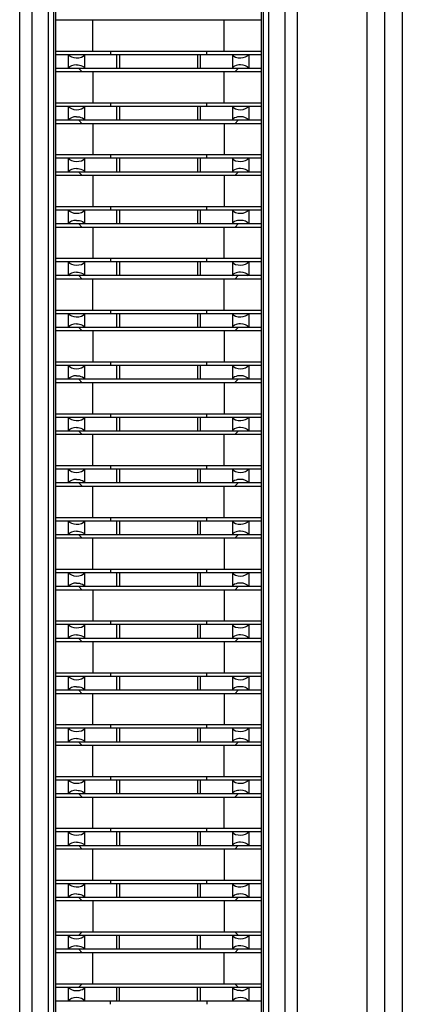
# Model space of a CAD drawing. Header units: inches. Extents: x 0.2 to 16.8, y 0.2 to 10.8.
# Tile 4 of 23: x 3.161 to 3.379, y 4.327 to 4.888. Entities that reach past the tile are written whole.
import ezdxf

# ---------------------------------------------------------------- set-up
doc = ezdxf.new("R2010")
doc.units = ezdxf.units.IN
doc.header["$LTSCALE"] = 0.935
doc.header["$MEASUREMENT"] = 0
doc.layers.get('0').update_dxf_attribs({"linetype": 'CONTINUOUS'})

msp = doc.modelspace()

# ---------------------------------------------------------------- linework, layer by layer
at = {"color": 9, "linetype": 'CONTINUOUS'}
for p, q in [((3.35864, 3.7165), (3.35864, 7.31143)), ((3.16053, 3.75432), (3.16053, 7.27361)), ((3.31882, 7.27361), (3.31882, 3.75432)), ((3.16761, 3.76139), (3.16761, 7.26654)), ((3.31175, 7.26654), (3.31175, 3.76139)), ((3.17679, 7.25735), (3.17679, 3.77058)), ((3.30256, 3.77058), (3.30256, 7.25735)), ((3.19759, 4.86058), (3.19759, 4.86814)), ((3.21573, 4.86836), (3.21573, 4.86037)), ((3.26362, 4.86037), (3.26362, 4.86836)), ((3.28177, 4.86814), (3.28177, 4.86058)), ((3.19759, 4.83105), (3.19759, 4.83861)), ((3.21573, 4.83883), (3.21573, 4.83084)), ((3.26362, 4.83084), (3.26362, 4.83883)), ((3.28177, 4.83861), (3.28177, 4.83105)), ((3.19759, 4.80153), (3.19759, 4.80908)), ((3.21573, 4.8093), (3.21573, 4.80131)), ((3.26362, 4.80131), (3.26362, 4.8093)), ((3.28177, 4.80908), (3.28177, 4.80153)), ((3.21573, 4.77977), (3.21573, 4.77178)), ((3.26362, 4.77178), (3.26362, 4.77977)), ((3.19759, 4.772), (3.19759, 4.77956)), ((3.28177, 4.77956), (3.28177, 4.772)), ((3.19759, 4.74247), (3.19759, 4.75003)), ((3.21573, 4.75025), (3.21573, 4.74225)), ((3.26362, 4.74225), (3.26362, 4.75025)), ((3.28177, 4.75003), (3.28177, 4.74247)), ((3.19759, 4.71299), (3.19759, 4.72054)), ((3.21573, 4.72076), (3.21573, 4.71277)), ((3.26362, 4.71277), (3.26362, 4.72076)), ((3.28177, 4.72054), (3.28177, 4.71299)), ((3.19759, 4.68346), (3.19759, 4.69102)), ((3.21573, 4.69123), (3.21573, 4.68324)), ((3.26362, 4.68324), (3.26362, 4.69123)), ((3.28177, 4.69102), (3.28177, 4.68346)), ((3.19759, 4.65393), (3.19759, 4.66149)), ((3.21573, 4.66171), (3.21573, 4.65371)), ((3.26362, 4.65371), (3.26362, 4.66171)), ((3.28177, 4.66149), (3.28177, 4.65393)), ((3.19759, 4.6244), (3.19759, 4.63196)), ((3.21573, 4.63218), (3.21573, 4.62419)), ((3.26362, 4.62419), (3.26362, 4.63218)), ((3.28177, 4.63196), (3.28177, 4.6244)), ((3.19759, 4.59487), (3.19759, 4.60243)), ((3.21573, 4.60265), (3.21573, 4.59466)), ((3.26362, 4.59466), (3.26362, 4.60265)), ((3.28177, 4.60243), (3.28177, 4.59487)), ((3.19759, 4.56535), (3.19759, 4.57291)), ((3.21573, 4.57312), (3.21573, 4.56513)), ((3.26362, 4.56513), (3.26362, 4.57312)), ((3.28177, 4.57291), (3.28177, 4.56535)), ((3.19759, 4.53582), (3.19759, 4.54338)), ((3.21573, 4.5436), (3.21573, 4.5356)), ((3.26362, 4.5356), (3.26362, 4.5436)), ((3.28177, 4.54338), (3.28177, 4.53582)), ((3.19759, 4.50629), (3.19759, 4.51385)), ((3.21573, 4.51407), (3.21573, 4.50608)), ((3.26362, 4.50608), (3.26362, 4.51407)), ((3.28177, 4.51385), (3.28177, 4.50629)), ((3.19759, 4.47676), (3.19759, 4.48432)), ((3.21573, 4.48454), (3.21573, 4.47655)), ((3.26362, 4.47655), (3.26362, 4.48454)), ((3.28177, 4.48432), (3.28177, 4.47676)), ((3.19759, 4.44724), (3.19759, 4.4548)), ((3.21573, 4.45501), (3.21573, 4.44702)), ((3.26362, 4.44702), (3.26362, 4.45501)), ((3.28177, 4.4548), (3.28177, 4.44724)), ((3.19759, 4.41771), (3.19759, 4.42527)), ((3.21573, 4.42549), (3.21573, 4.41749)), ((3.26362, 4.41749), (3.26362, 4.42549)), ((3.28177, 4.42527), (3.28177, 4.41771)), ((3.19759, 4.38818), (3.19759, 4.39574)), ((3.21573, 4.39596), (3.21573, 4.38797)), ((3.26362, 4.38797), (3.26362, 4.39596)), ((3.28177, 4.39574), (3.28177, 4.38818)), ((3.19759, 4.35865), (3.19759, 4.36621)), ((3.21573, 4.36643), (3.21573, 4.35844)), ((3.26362, 4.35844), (3.26362, 4.36643)), ((3.28177, 4.36621), (3.28177, 4.35865)), ((3.19759, 4.32913), (3.19759, 4.33669)), ((3.21573, 4.3369), (3.21573, 4.32891)), ((3.26362, 4.32891), (3.26362, 4.3369)), ((3.28177, 4.33669), (3.28177, 4.32913))]:
    msp.add_line(p, q, dxfattribs=at)
at = {"color": 7, "linetype": 'CONTINUOUS'}
for p, q in [((3.36864, 3.71647), (3.36864, 7.31147)), ((3.37868, 7.31147), (3.37868, 3.71647)), ((3.17972, 7.25442), (3.17972, 3.77351)), ((3.29963, 3.77351), (3.29963, 7.25442)), ((3.18101, 7.25313), (3.18101, 3.7748)), ((3.29833, 3.77482), (3.29833, 7.25312)), ((3.18101, 4.88808), (3.29833, 4.88808)), ((3.20228, 4.87007), (3.20228, 4.88808)), ((3.27708, 4.87007), (3.27708, 4.88808)), ((3.29833, 4.87007), (3.18101, 4.87007)), ((3.21222, 4.87007), (3.21222, 4.86836)), ((3.26714, 4.86836), (3.26714, 4.87007)), ((3.18101, 4.86836), (3.29833, 4.86836)), ((3.18809, 4.86836), (3.18809, 4.86036)), ((3.19759, 4.86814), (3.19774, 4.86836)), ((3.21753, 4.86836), (3.21753, 4.86037)), ((3.26183, 4.86836), (3.26183, 4.86037)), ((3.28177, 4.86814), (3.28162, 4.86836)), ((3.29126, 4.86836), (3.29126, 4.86036)), ((3.29833, 4.86037), (3.18101, 4.86037)), ((3.18101, 4.85856), (3.29833, 4.85856)), ((3.19424, 4.86037), (3.19605, 4.85856)), ((3.19774, 4.86036), (3.19762, 4.86053)), ((3.20228, 4.85856), (3.20228, 4.84054)), ((3.27708, 4.84054), (3.27708, 4.85856)), ((3.28162, 4.86036), (3.28177, 4.86058)), ((3.2833, 4.85856), (3.28511, 4.86037)), ((3.29833, 4.84054), (3.18101, 4.84054)), ((3.18101, 4.83883), (3.29833, 4.83883)), ((3.18809, 4.83883), (3.18809, 4.83084)), ((3.19759, 4.83861), (3.19774, 4.83883)), ((3.21222, 4.84054), (3.21222, 4.83883)), ((3.21753, 4.83883), (3.21753, 4.83084)), ((3.26183, 4.83883), (3.26183, 4.83084)), ((3.26714, 4.83883), (3.26714, 4.84054)), ((3.28177, 4.83861), (3.28162, 4.83883)), ((3.29126, 4.83883), (3.29126, 4.83084)), ((3.29833, 4.83084), (3.18101, 4.83084)), ((3.19424, 4.83084), (3.19605, 4.82903)), ((3.19774, 4.83084), (3.19762, 4.831)), ((3.28162, 4.83084), (3.28177, 4.83105)), ((3.2833, 4.82903), (3.28511, 4.83084)), ((3.18101, 4.82903), (3.29833, 4.82903)), ((3.20228, 4.82903), (3.20228, 4.81101)), ((3.27708, 4.82903), (3.27708, 4.81101)), ((3.29833, 4.81101), (3.18101, 4.81101)), ((3.18101, 4.8093), (3.29833, 4.8093)), ((3.18809, 4.8093), (3.18809, 4.80131)), ((3.19759, 4.80908), (3.19774, 4.8093)), ((3.21222, 4.81102), (3.21222, 4.8093)), ((3.21753, 4.8093), (3.21753, 4.80131)), ((3.26183, 4.8093), (3.26183, 4.80131)), ((3.26714, 4.8093), (3.26714, 4.81102)), ((3.28177, 4.80908), (3.28162, 4.8093)), ((3.29126, 4.8093), (3.29126, 4.80131)), ((3.29833, 4.80131), (3.18101, 4.80131)), ((3.18101, 4.7995), (3.29833, 4.7995)), ((3.19424, 4.80131), (3.19601, 4.79954)), ((3.19774, 4.80131), (3.19762, 4.80147)), ((3.20228, 4.7995), (3.20228, 4.78149)), ((3.27708, 4.7995), (3.27708, 4.78149)), ((3.28162, 4.80131), (3.28177, 4.80153)), ((3.28336, 4.79956), (3.28511, 4.80131)), ((3.29833, 4.78149), (3.18101, 4.78149)), ((3.18101, 4.77978), (3.29833, 4.77978)), ((3.18809, 4.77977), (3.18809, 4.77178)), ((3.19759, 4.77956), (3.19774, 4.77977)), ((3.21222, 4.78149), (3.21222, 4.77978)), ((3.21753, 4.77977), (3.21753, 4.77178)), ((3.26183, 4.77977), (3.26183, 4.77178)), ((3.26714, 4.77978), (3.26714, 4.78149)), ((3.28177, 4.77956), (3.28162, 4.77977)), ((3.29126, 4.77977), (3.29126, 4.77178)), ((3.29833, 4.77178), (3.18101, 4.77178)), ((3.18101, 4.76997), (3.29833, 4.76997)), ((3.19424, 4.77178), (3.19605, 4.76997)), ((3.19774, 4.77178), (3.19762, 4.77194)), ((3.20228, 4.76997), (3.20228, 4.75196)), ((3.27708, 4.75196), (3.27708, 4.76997)), ((3.28162, 4.77178), (3.28177, 4.772)), ((3.2833, 4.76997), (3.28511, 4.77178)), ((3.29833, 4.75196), (3.18101, 4.75196)), ((3.21222, 4.75196), (3.21222, 4.75025)), ((3.26714, 4.75025), (3.26714, 4.75196)), ((3.18101, 4.75025), (3.29833, 4.75025)), ((3.18809, 4.75025), (3.18809, 4.74225)), ((3.19759, 4.75003), (3.19774, 4.75025)), ((3.21753, 4.75025), (3.21753, 4.74225)), ((3.26183, 4.75025), (3.26183, 4.74225)), ((3.28177, 4.75003), (3.28162, 4.75025)), ((3.29126, 4.75025), (3.29126, 4.74225)), ((3.29833, 4.74226), (3.18101, 4.74226)), ((3.19424, 4.74226), (3.19605, 4.74045)), ((3.19774, 4.74225), (3.19762, 4.74242)), ((3.28162, 4.74225), (3.28177, 4.74247)), ((3.2833, 4.74045), (3.28511, 4.74226)), ((3.18101, 4.74045), (3.29833, 4.74045)), ((3.20228, 4.72243), (3.20228, 4.74045)), ((3.27708, 4.72243), (3.27708, 4.74045)), ((3.29833, 4.72243), (3.18101, 4.72243)), ((3.18101, 4.72076), (3.29833, 4.72076)), ((3.18809, 4.72076), (3.18809, 4.71277)), ((3.19759, 4.72054), (3.19774, 4.72076)), ((3.21222, 4.72243), (3.21222, 4.72076)), ((3.21753, 4.72076), (3.21753, 4.71277)), ((3.26183, 4.72076), (3.26183, 4.71277)), ((3.26714, 4.72076), (3.26714, 4.72243)), ((3.28177, 4.72054), (3.28162, 4.72076)), ((3.29126, 4.72076), (3.29126, 4.71277)), ((3.29833, 4.71277), (3.18101, 4.71277)), ((3.19424, 4.71277), (3.19605, 4.71096)), ((3.19774, 4.71277), (3.19762, 4.71293)), ((3.28162, 4.71277), (3.28177, 4.71299)), ((3.2833, 4.71096), (3.28511, 4.71277)), ((3.18101, 4.71096), (3.29833, 4.71096)), ((3.20228, 4.71096), (3.20228, 4.69295)), ((3.27708, 4.71096), (3.27708, 4.69295)), ((3.29833, 4.69295), (3.18101, 4.69295)), ((3.18101, 4.69124), (3.29833, 4.69124)), ((3.18809, 4.69123), (3.18809, 4.68324)), ((3.19759, 4.69102), (3.19774, 4.69123)), ((3.21222, 4.69295), (3.21222, 4.69124)), ((3.21753, 4.69123), (3.21753, 4.68324)), ((3.26183, 4.69123), (3.26183, 4.68324)), ((3.26714, 4.69124), (3.26714, 4.69295)), ((3.28177, 4.69102), (3.28162, 4.69123)), ((3.29126, 4.69123), (3.29126, 4.68324)), ((3.29833, 4.68324), (3.18101, 4.68324)), ((3.18101, 4.68143), (3.29833, 4.68143)), ((3.19424, 4.68324), (3.19605, 4.68143)), ((3.19774, 4.68324), (3.19762, 4.6834)), ((3.20228, 4.66342), (3.20228, 4.68143)), ((3.27708, 4.68143), (3.27708, 4.66342)), ((3.28162, 4.68324), (3.28177, 4.68346)), ((3.28336, 4.68149), (3.28511, 4.68324)), ((3.29833, 4.66342), (3.18101, 4.66342)), ((3.21222, 4.66342), (3.21222, 4.66171)), ((3.26714, 4.66171), (3.26714, 4.66342)), ((3.18101, 4.66171), (3.29833, 4.66171)), ((3.18809, 4.66171), (3.18809, 4.65371)), ((3.19759, 4.66149), (3.19774, 4.66171)), ((3.21753, 4.66171), (3.21753, 4.65371)), ((3.26183, 4.66171), (3.26183, 4.65371)), ((3.28177, 4.66149), (3.28162, 4.66171)), ((3.29126, 4.66171), (3.29126, 4.65371)), ((3.29833, 4.65372), (3.18101, 4.65372)), ((3.18101, 4.6519), (3.29833, 4.6519)), ((3.19424, 4.65372), (3.19601, 4.65194)), ((3.19774, 4.65371), (3.19762, 4.65388)), ((3.20228, 4.63389), (3.20228, 4.6519)), ((3.27708, 4.63389), (3.27708, 4.6519)), ((3.28162, 4.65371), (3.28177, 4.65393)), ((3.28336, 4.65197), (3.28511, 4.65372)), ((3.29833, 4.63389), (3.18101, 4.63389)), ((3.21222, 4.63389), (3.21222, 4.63218)), ((3.26714, 4.63218), (3.26714, 4.63389)), ((3.18101, 4.63218), (3.29833, 4.63218)), ((3.18809, 4.63218), (3.18809, 4.62419)), ((3.19759, 4.63196), (3.19774, 4.63218)), ((3.21753, 4.63218), (3.21753, 4.62419)), ((3.26183, 4.63218), (3.26183, 4.62419)), ((3.28177, 4.63196), (3.28162, 4.63218)), ((3.29126, 4.63218), (3.29126, 4.62419)), ((3.29833, 4.62419), (3.18101, 4.62419)), ((3.19424, 4.62419), (3.19601, 4.62242)), ((3.19774, 4.62419), (3.19762, 4.62435)), ((3.28162, 4.62419), (3.28177, 4.6244)), ((3.28336, 4.62244), (3.28511, 4.62419)), ((3.18101, 4.62238), (3.29833, 4.62238)), ((3.20228, 4.60436), (3.20228, 4.62238)), ((3.27708, 4.60436), (3.27708, 4.62238)), ((3.29833, 4.60436), (3.18101, 4.60436)), ((3.18101, 4.60265), (3.29833, 4.60265)), ((3.18809, 4.60265), (3.18809, 4.59466)), ((3.19759, 4.60243), (3.19774, 4.60265)), ((3.21222, 4.60437), (3.21222, 4.60265)), ((3.21753, 4.60265), (3.21753, 4.59466)), ((3.26183, 4.60265), (3.26183, 4.59466)), ((3.26714, 4.60265), (3.26714, 4.60437)), ((3.28177, 4.60243), (3.28162, 4.60265)), ((3.29126, 4.60265), (3.29126, 4.59466)), ((3.29833, 4.59466), (3.18101, 4.59466)), ((3.19424, 4.59466), (3.19601, 4.59289)), ((3.19774, 4.59466), (3.19762, 4.59482)), ((3.28162, 4.59466), (3.28177, 4.59487)), ((3.28336, 4.59291), (3.28511, 4.59466)), ((3.18101, 4.59285), (3.29833, 4.59285)), ((3.20228, 4.57484), (3.20228, 4.59285)), ((3.27708, 4.59285), (3.27708, 4.57484)), ((3.29833, 4.57484), (3.18101, 4.57484)), ((3.18101, 4.57312), (3.29833, 4.57312)), ((3.18809, 4.57312), (3.18809, 4.56513)), ((3.19759, 4.57291), (3.19774, 4.57312)), ((3.21222, 4.57484), (3.21222, 4.57313)), ((3.21753, 4.57312), (3.21753, 4.56513)), ((3.26183, 4.57312), (3.26183, 4.56513)), ((3.26714, 4.57313), (3.26714, 4.57484)), ((3.28177, 4.57291), (3.28162, 4.57312)), ((3.29126, 4.57312), (3.29126, 4.56513)), ((3.29833, 4.56513), (3.18101, 4.56513)), ((3.18101, 4.56332), (3.29833, 4.56332)), ((3.19424, 4.56513), (3.19605, 4.56332)), ((3.19774, 4.56513), (3.19762, 4.56529)), ((3.20228, 4.56332), (3.20228, 4.54531)), ((3.27708, 4.56332), (3.27708, 4.54531)), ((3.28162, 4.56513), (3.28177, 4.56535)), ((3.2833, 4.56332), (3.28511, 4.56513)), ((3.29833, 4.54531), (3.18101, 4.54531)), ((3.21222, 4.54531), (3.21222, 4.5436)), ((3.26714, 4.5436), (3.26714, 4.54531)), ((3.18101, 4.5436), (3.29833, 4.5436)), ((3.18809, 4.5436), (3.18809, 4.5356)), ((3.19759, 4.54338), (3.19774, 4.5436)), ((3.21753, 4.5436), (3.21753, 4.5356)), ((3.26183, 4.5436), (3.26183, 4.5356)), ((3.28177, 4.54338), (3.28162, 4.5436)), ((3.29126, 4.5436), (3.29126, 4.5356)), ((3.29833, 4.53561), (3.18101, 4.53561)), ((3.18101, 4.53379), (3.29833, 4.53379)), ((3.19424, 4.53561), (3.19605, 4.53379)), ((3.19774, 4.5356), (3.19762, 4.53577)), ((3.20228, 4.53379), (3.20228, 4.51578)), ((3.27708, 4.53379), (3.27708, 4.51578)), ((3.28162, 4.5356), (3.28177, 4.53582)), ((3.2833, 4.53379), (3.28511, 4.53561)), ((3.29833, 4.51578), (3.18101, 4.51578)), ((3.18101, 4.51407), (3.29833, 4.51407)), ((3.18809, 4.51407), (3.18809, 4.50608)), ((3.19759, 4.51385), (3.19774, 4.51407)), ((3.21222, 4.51578), (3.21222, 4.51407)), ((3.21753, 4.51407), (3.21753, 4.50608)), ((3.26183, 4.51407), (3.26183, 4.50608)), ((3.26714, 4.51407), (3.26714, 4.51578)), ((3.28177, 4.51385), (3.28162, 4.51407)), ((3.29126, 4.51407), (3.29126, 4.50608)), ((3.29833, 4.50608), (3.18101, 4.50608)), ((3.19424, 4.50608), (3.19605, 4.50427)), ((3.19774, 4.50608), (3.19762, 4.50624)), ((3.28162, 4.50608), (3.28177, 4.50629)), ((3.2833, 4.50427), (3.28511, 4.50608)), ((3.18101, 4.50427), (3.29833, 4.50427)), ((3.20228, 4.48625), (3.20228, 4.50427)), ((3.27708, 4.50427), (3.27708, 4.48625)), ((3.29833, 4.48625), (3.18101, 4.48625)), ((3.18101, 4.48454), (3.29833, 4.48454)), ((3.18809, 4.48454), (3.18809, 4.47655)), ((3.19759, 4.48432), (3.19774, 4.48454)), ((3.21222, 4.48626), (3.21222, 4.48454)), ((3.21753, 4.48454), (3.21753, 4.47655)), ((3.26183, 4.48454), (3.26183, 4.47655)), ((3.26714, 4.48454), (3.26714, 4.48626)), ((3.28177, 4.48432), (3.28162, 4.48454)), ((3.29126, 4.48454), (3.29126, 4.47655)), ((3.29833, 4.47655), (3.18101, 4.47655)), ((3.18101, 4.47474), (3.29833, 4.47474)), ((3.19424, 4.47655), (3.19605, 4.47474)), ((3.19774, 4.47655), (3.19762, 4.47671)), ((3.20228, 4.45673), (3.20228, 4.47474)), ((3.27708, 4.45673), (3.27708, 4.47474)), ((3.28162, 4.47655), (3.28177, 4.47676)), ((3.2833, 4.47474), (3.28511, 4.47655)), ((3.29833, 4.45673), (3.18101, 4.45673)), ((3.18101, 4.45501), (3.29833, 4.45501)), ((3.18809, 4.45501), (3.18809, 4.44702)), ((3.19759, 4.4548), (3.19774, 4.45501)), ((3.21222, 4.45673), (3.21222, 4.45502)), ((3.21753, 4.45501), (3.21753, 4.44702)), ((3.26183, 4.45501), (3.26183, 4.44702)), ((3.26714, 4.45502), (3.26714, 4.45673)), ((3.28177, 4.4548), (3.28162, 4.45501)), ((3.29126, 4.45501), (3.29126, 4.44702)), ((3.29833, 4.44702), (3.18101, 4.44702)), ((3.18101, 4.44521), (3.29833, 4.44521)), ((3.19424, 4.44702), (3.19601, 4.44525)), ((3.19774, 4.44702), (3.19762, 4.44718)), ((3.20228, 4.4272), (3.20228, 4.44521)), ((3.27708, 4.4272), (3.27708, 4.44521)), ((3.28162, 4.44702), (3.28177, 4.44724)), ((3.28336, 4.44527), (3.28511, 4.44702)), ((3.29833, 4.4272), (3.18101, 4.4272)), ((3.21222, 4.4272), (3.21222, 4.42549)), ((3.26714, 4.42549), (3.26714, 4.4272)), ((3.18101, 4.42549), (3.29833, 4.42549)), ((3.18809, 4.42548), (3.18809, 4.41749)), ((3.19759, 4.42527), (3.19774, 4.42548)), ((3.21753, 4.42549), (3.21753, 4.41749)), ((3.26183, 4.42549), (3.26183, 4.41749)), ((3.28177, 4.42527), (3.28162, 4.42548)), ((3.29126, 4.42548), (3.29126, 4.41749)), ((3.29833, 4.41749), (3.18101, 4.41749)), ((3.18101, 4.41568), (3.29833, 4.41568)), ((3.19424, 4.4175), (3.19601, 4.41572)), ((3.19774, 4.41749), (3.19762, 4.41766)), ((3.20228, 4.39767), (3.20228, 4.41568)), ((3.27708, 4.41568), (3.27708, 4.39767)), ((3.28162, 4.41749), (3.28177, 4.41771)), ((3.28336, 4.41575), (3.28511, 4.4175)), ((3.29833, 4.39767), (3.18101, 4.39767)), ((3.18101, 4.39596), (3.29833, 4.39596)), ((3.18809, 4.39596), (3.18809, 4.38797)), ((3.19759, 4.39574), (3.19774, 4.39596)), ((3.21222, 4.39767), (3.21222, 4.39596)), ((3.21753, 4.39596), (3.21753, 4.38797)), ((3.26183, 4.39596), (3.26183, 4.38797)), ((3.26714, 4.39596), (3.26714, 4.39767)), ((3.28177, 4.39574), (3.28162, 4.39596)), ((3.29126, 4.39596), (3.29126, 4.38797)), ((3.29833, 4.38797), (3.18101, 4.38797)), ((3.19424, 4.38797), (3.19605, 4.38616)), ((3.19774, 4.38797), (3.19762, 4.38813)), ((3.28162, 4.38797), (3.28177, 4.38818)), ((3.2833, 4.38616), (3.28511, 4.38797)), ((3.18101, 4.38616), (3.29833, 4.38616)), ((3.20228, 4.38616), (3.20228, 4.36814)), ((3.27708, 4.38616), (3.27708, 4.36814)), ((3.29833, 4.36814), (3.18101, 4.36814)), ((3.18101, 4.36643), (3.29833, 4.36643)), ((3.18809, 4.36643), (3.18809, 4.35844)), ((3.19595, 4.36814), (3.19424, 4.36643)), ((3.19759, 4.36621), (3.19774, 4.36643)), ((3.21753, 4.35844), (3.21753, 4.36643)), ((3.26183, 4.35844), (3.26183, 4.36643)), ((3.28162, 4.36643), (3.28177, 4.36621)), ((3.28511, 4.36643), (3.2834, 4.36814)), ((3.29126, 4.36643), (3.29126, 4.35844)), ((3.29833, 4.35844), (3.18101, 4.35844)), ((3.18101, 4.35663), (3.29833, 4.35663)), ((3.19424, 4.35844), (3.19605, 4.35663)), ((3.19774, 4.35844), (3.19762, 4.3586)), ((3.20228, 4.33862), (3.20228, 4.35663)), ((3.27708, 4.33862), (3.27708, 4.35663)), ((3.28177, 4.35865), (3.28162, 4.35844)), ((3.2833, 4.35663), (3.28511, 4.35844)), ((3.29833, 4.33862), (3.18101, 4.33862)), ((3.18101, 4.3369), (3.29833, 4.3369)), ((3.18809, 4.3369), (3.18809, 4.32891)), ((3.19599, 4.33865), (3.19424, 4.3369)), ((3.19774, 4.3369), (3.19759, 4.33669)), ((3.21753, 4.32891), (3.21753, 4.3369)), ((3.26183, 4.32891), (3.26183, 4.3369)), ((3.28162, 4.3369), (3.28173, 4.33674)), ((3.28511, 4.3369), (3.2834, 4.33862)), ((3.29126, 4.3369), (3.29126, 4.32891)), ((3.29833, 4.32891), (3.18101, 4.32891)), ((3.19759, 4.32913), (3.19774, 4.32891)), ((3.21222, 4.3271), (3.21222, 4.32891)), ((3.26714, 4.32891), (3.26714, 4.3271)), ((3.28177, 4.32913), (3.28162, 4.32891))]:
    msp.add_line(p, q, dxfattribs=at)
for centre, ratio, start_param, end_param in [((3.19302, 4.8692), 0.577362, -2.840502, -0.382012), ((3.28634, 4.8692), 0.577362, -2.759581, -0.30109), ((3.19302, 4.85952), 0.577339, 1.570796, 2.840502), ((3.28634, 4.85952), 0.577339, 0.30109, 1.570796), ((3.19302, 4.83967), 0.577362, -2.840502, -0.382012), ((3.28634, 4.83967), 0.577362, -2.759581, -0.30109), ((3.19302, 4.82999), 0.577339, 1.570796, 2.840502), ((3.28634, 4.82999), 0.577339, 0.30109, 1.570796), ((3.19302, 4.81014), 0.577362, -2.840502, -0.382012), ((3.28634, 4.81014), 0.577362, -2.759581, -0.30109), ((3.19302, 4.80047), 0.577339, 1.570796, 2.840502), ((3.28634, 4.80047), 0.577339, 0.30109, 1.570796), ((3.19302, 4.78062), 0.577362, -2.840502, -0.382012), ((3.28634, 4.78062), 0.577362, -2.759581, -0.30109), ((3.19302, 4.77094), 0.577339, 1.570796, 2.840502), ((3.28634, 4.77094), 0.577339, 0.30109, 1.570796), ((3.19302, 4.75109), 0.577362, -2.840502, -0.382012), ((3.28634, 4.75109), 0.577362, -2.759581, -0.30109), ((3.19302, 4.74141), 0.577339, 1.570796, 2.840502), ((3.28634, 4.74141), 0.577339, 0.30109, 1.570796), ((3.19302, 4.7216), 0.577362, -2.840502, -0.382012), ((3.28634, 4.7216), 0.577362, -2.759581, -0.30109), ((3.19302, 4.71193), 0.577339, 1.570796, 2.840502), ((3.28634, 4.71193), 0.577339, 0.30109, 1.570796), ((3.19302, 4.69208), 0.577362, -2.840502, -0.382012), ((3.28634, 4.69208), 0.577362, -2.759581, -0.30109), ((3.19302, 4.6824), 0.577339, 1.570796, 2.840502), ((3.28634, 4.6824), 0.577339, 0.30109, 1.570796), ((3.19302, 4.66255), 0.577362, -2.840502, -0.382012), ((3.28634, 4.66255), 0.577362, -2.759581, -0.30109), ((3.19302, 4.65287), 0.577339, 1.570796, 2.840502), ((3.28634, 4.65287), 0.577339, 0.30109, 1.570796), ((3.19302, 4.63302), 0.577362, -2.840502, -0.382012), ((3.28634, 4.63302), 0.577362, -2.759581, -0.30109), ((3.19302, 4.62334), 0.577339, 1.570796, 2.840502), ((3.28634, 4.62334), 0.577339, 0.30109, 1.570796), ((3.19302, 4.60349), 0.577362, -2.840502, -0.382012), ((3.28634, 4.60349), 0.577362, -2.759581, -0.30109), ((3.19302, 4.59382), 0.577339, 1.570796, 2.840502), ((3.28634, 4.59382), 0.577339, 0.30109, 1.570796), ((3.19302, 4.57397), 0.577362, -2.840502, -0.382012), ((3.28634, 4.57397), 0.577362, -2.759581, -0.30109), ((3.19302, 4.56429), 0.577339, 1.570796, 2.840502), ((3.28634, 4.56429), 0.577339, 0.30109, 1.570796), ((3.19302, 4.54444), 0.577362, -2.840502, -0.382012), ((3.28634, 4.54444), 0.577362, -2.759581, -0.30109), ((3.19302, 4.53476), 0.577339, 1.570796, 2.840502), ((3.28634, 4.53476), 0.577339, 0.30109, 1.570796), ((3.19302, 4.51491), 0.577362, -2.840502, -0.382012), ((3.28634, 4.51491), 0.577362, -2.759581, -0.30109), ((3.19302, 4.50523), 0.577339, 1.570796, 2.840502), ((3.28634, 4.50523), 0.577339, 0.30109, 1.570796), ((3.19302, 4.48538), 0.577362, -2.840502, -0.382012), ((3.28634, 4.48538), 0.577362, -2.759581, -0.30109), ((3.19302, 4.4757), 0.577339, 1.570796, 2.840502), ((3.28634, 4.4757), 0.577339, 0.30109, 1.570796), ((3.19302, 4.45586), 0.577362, -2.840502, -0.382012), ((3.28634, 4.45586), 0.577362, -2.759581, -0.30109), ((3.19302, 4.44618), 0.577339, 1.570796, 2.840502), ((3.28634, 4.44618), 0.577339, 0.30109, 1.570796), ((3.19302, 4.42633), 0.577362, -2.840502, -0.382012), ((3.28634, 4.42633), 0.577362, -2.759581, -0.30109), ((3.19302, 4.41665), 0.577339, 1.570796, 2.840502), ((3.28634, 4.41665), 0.577339, 0.30109, 1.570796), ((3.19302, 4.3968), 0.577362, -2.840502, -0.382012), ((3.28634, 4.3968), 0.577362, -2.759581, -0.30109), ((3.19302, 4.38712), 0.577339, 1.570796, 2.840502), ((3.28634, 4.38712), 0.577339, 0.30109, 1.570796), ((3.19302, 4.36727), 0.577362, -2.840502, -0.382012), ((3.28634, 4.36727), 0.577362, -2.759581, -0.30109), ((3.19302, 4.35759), 0.577339, 1.570796, 2.840502), ((3.28634, 4.35759), 0.577339, 0.30109, 2.759581), ((3.19302, 4.33775), 0.577362, -2.840502, -1.570796), ((3.28634, 4.33775), 0.577362, -1.570796, -0.30109), ((3.19302, 4.32807), 0.577339, 0.382012, 2.840502), ((3.28634, 4.32807), 0.577339, 0.30109, 2.759581)]:
    msp.add_ellipse(centre, major_axis=(0.00492, 0), ratio=ratio, start_param=start_param, end_param=end_param, dxfattribs=at)
for points, knots in [([(3.19302, 4.86236), (3.19353, 4.86236), (3.19519, 4.86222), (3.19696, 4.86149), (3.19762, 4.86053)], [0, 0, 0, 0, 0.306305, 1, 1, 1, 1]), ([(3.28634, 4.86236), (3.28582, 4.86236), (3.28417, 4.86222), (3.2824, 4.86149), (3.28173, 4.86053)], [0, 0, 0, 0, 0.30631, 1, 1, 1, 1]), ([(3.19302, 4.83284), (3.19353, 4.83284), (3.19519, 4.83269), (3.19696, 4.83196), (3.19762, 4.831)], [0, 0, 0, 0, 0.306305, 1, 1, 1, 1]), ([(3.28634, 4.83284), (3.28582, 4.83284), (3.28417, 4.83269), (3.2824, 4.83196), (3.28173, 4.831)], [0, 0, 0, 0, 0.30631, 1, 1, 1, 1]), ([(3.19302, 4.80331), (3.19353, 4.80331), (3.19519, 4.80317), (3.19696, 4.80243), (3.19762, 4.80147)], [0, 0, 0, 0, 0.306305, 1, 1, 1, 1]), ([(3.28634, 4.80331), (3.28582, 4.80331), (3.28417, 4.80317), (3.2824, 4.80243), (3.28173, 4.80147)], [0, 0, 0, 0, 0.30631, 1, 1, 1, 1]), ([(3.19302, 4.77378), (3.19353, 4.77378), (3.19519, 4.77364), (3.19696, 4.7729), (3.19762, 4.77194)], [0, 0, 0, 0, 0.306305, 1, 1, 1, 1]), ([(3.28634, 4.77378), (3.28582, 4.77378), (3.28417, 4.77364), (3.2824, 4.7729), (3.28173, 4.77194)], [0, 0, 0, 0, 0.30631, 1, 1, 1, 1]), ([(3.19302, 4.74425), (3.19353, 4.74425), (3.19519, 4.74411), (3.19696, 4.74338), (3.19762, 4.74242)], [0, 0, 0, 0, 0.306305, 1, 1, 1, 1]), ([(3.28634, 4.74425), (3.28582, 4.74425), (3.28417, 4.74411), (3.2824, 4.74338), (3.28173, 4.74242)], [0, 0, 0, 0, 0.30631, 1, 1, 1, 1]), ([(3.19302, 4.71477), (3.19353, 4.71477), (3.19519, 4.71463), (3.19696, 4.71389), (3.19762, 4.71293)], [0, 0, 0, 0, 0.306305, 1, 1, 1, 1]), ([(3.28634, 4.71477), (3.28582, 4.71477), (3.28417, 4.71463), (3.2824, 4.71389), (3.28173, 4.71293)], [0, 0, 0, 0, 0.30631, 1, 1, 1, 1]), ([(3.19302, 4.68524), (3.19353, 4.68524), (3.19519, 4.6851), (3.19696, 4.68436), (3.19762, 4.6834)], [0, 0, 0, 0, 0.306305, 1, 1, 1, 1]), ([(3.28634, 4.68524), (3.28582, 4.68524), (3.28417, 4.6851), (3.2824, 4.68436), (3.28173, 4.6834)], [0, 0, 0, 0, 0.30631, 1, 1, 1, 1]), ([(3.19302, 4.65571), (3.19353, 4.65571), (3.19519, 4.65557), (3.19696, 4.65483), (3.19762, 4.65388)], [0, 0, 0, 0, 0.306305, 1, 1, 1, 1]), ([(3.28634, 4.65571), (3.28582, 4.65571), (3.28417, 4.65557), (3.2824, 4.65483), (3.28173, 4.65388)], [0, 0, 0, 0, 0.30631, 1, 1, 1, 1]), ([(3.19302, 4.62619), (3.19353, 4.62619), (3.19519, 4.62604), (3.19696, 4.62531), (3.19762, 4.62435)], [0, 0, 0, 0, 0.306305, 1, 1, 1, 1]), ([(3.28634, 4.62619), (3.28582, 4.62619), (3.28417, 4.62604), (3.2824, 4.62531), (3.28173, 4.62435)], [0, 0, 0, 0, 0.30631, 1, 1, 1, 1]), ([(3.19302, 4.59666), (3.19353, 4.59666), (3.19519, 4.59652), (3.19696, 4.59578), (3.19762, 4.59482)], [0, 0, 0, 0, 0.306305, 1, 1, 1, 1]), ([(3.28634, 4.59666), (3.28582, 4.59666), (3.28417, 4.59651), (3.2824, 4.59578), (3.28173, 4.59482)], [0, 0, 0, 0, 0.30631, 1, 1, 1, 1]), ([(3.19302, 4.56713), (3.19353, 4.56713), (3.19519, 4.56699), (3.19696, 4.56625), (3.19762, 4.56529)], [0, 0, 0, 0, 0.306305, 1, 1, 1, 1]), ([(3.28634, 4.56713), (3.28582, 4.56713), (3.28417, 4.56699), (3.2824, 4.56625), (3.28173, 4.56529)], [0, 0, 0, 0, 0.30631, 1, 1, 1, 1]), ([(3.19302, 4.5376), (3.19353, 4.5376), (3.19519, 4.53746), (3.19696, 4.53672), (3.19762, 4.53577)], [0, 0, 0, 0, 0.306305, 1, 1, 1, 1]), ([(3.28634, 4.5376), (3.28582, 4.5376), (3.28417, 4.53746), (3.2824, 4.53672), (3.28173, 4.53577)], [0, 0, 0, 0, 0.30631, 1, 1, 1, 1]), ([(3.19302, 4.50808), (3.19353, 4.50808), (3.19519, 4.50793), (3.19696, 4.5072), (3.19762, 4.50624)], [0, 0, 0, 0, 0.306305, 1, 1, 1, 1]), ([(3.28634, 4.50808), (3.28582, 4.50808), (3.28417, 4.50793), (3.2824, 4.5072), (3.28173, 4.50624)], [0, 0, 0, 0, 0.30631, 1, 1, 1, 1]), ([(3.19302, 4.47855), (3.19353, 4.47855), (3.19519, 4.4784), (3.19696, 4.47767), (3.19762, 4.47671)], [0, 0, 0, 0, 0.306305, 1, 1, 1, 1]), ([(3.28634, 4.47855), (3.28582, 4.47855), (3.28417, 4.4784), (3.2824, 4.47767), (3.28173, 4.47671)], [0, 0, 0, 0, 0.30631, 1, 1, 1, 1]), ([(3.19302, 4.44902), (3.19353, 4.44902), (3.19519, 4.44888), (3.19696, 4.44814), (3.19762, 4.44718)], [0, 0, 0, 0, 0.306305, 1, 1, 1, 1]), ([(3.28634, 4.44902), (3.28582, 4.44902), (3.28417, 4.44888), (3.2824, 4.44814), (3.28173, 4.44718)], [0, 0, 0, 0, 0.30631, 1, 1, 1, 1]), ([(3.19302, 4.41949), (3.19353, 4.41949), (3.19519, 4.41935), (3.19696, 4.41861), (3.19762, 4.41766)], [0, 0, 0, 0, 0.306305, 1, 1, 1, 1]), ([(3.28634, 4.41949), (3.28582, 4.41949), (3.28417, 4.41935), (3.2824, 4.41861), (3.28173, 4.41766)], [0, 0, 0, 0, 0.30631, 1, 1, 1, 1]), ([(3.19302, 4.38997), (3.19353, 4.38997), (3.19519, 4.38982), (3.19696, 4.38909), (3.19762, 4.38813)], [0, 0, 0, 0, 0.306305, 1, 1, 1, 1]), ([(3.28634, 4.38997), (3.28582, 4.38997), (3.28417, 4.38982), (3.2824, 4.38909), (3.28173, 4.38813)], [0, 0, 0, 0, 0.30631, 1, 1, 1, 1]), ([(3.19302, 4.36044), (3.19353, 4.36044), (3.19519, 4.36029), (3.19696, 4.35956), (3.19762, 4.3586)], [0, 0, 0, 0, 0.306305, 1, 1, 1, 1]), ([(3.19302, 4.3349), (3.19353, 4.3349), (3.19519, 4.33505), (3.19696, 4.33578), (3.19762, 4.33674)], [0, 0, 0, 0, 0.306308, 1, 1, 1, 1]), ([(3.28634, 4.3349), (3.28582, 4.3349), (3.28417, 4.33505), (3.2824, 4.33578), (3.28173, 4.33674)], [0, 0, 0, 0, 0.306303, 1, 1, 1, 1])]:
    msp.add_open_spline(points, degree=3, knots=knots, dxfattribs=at)

doc.saveas('drawing.dxf')
